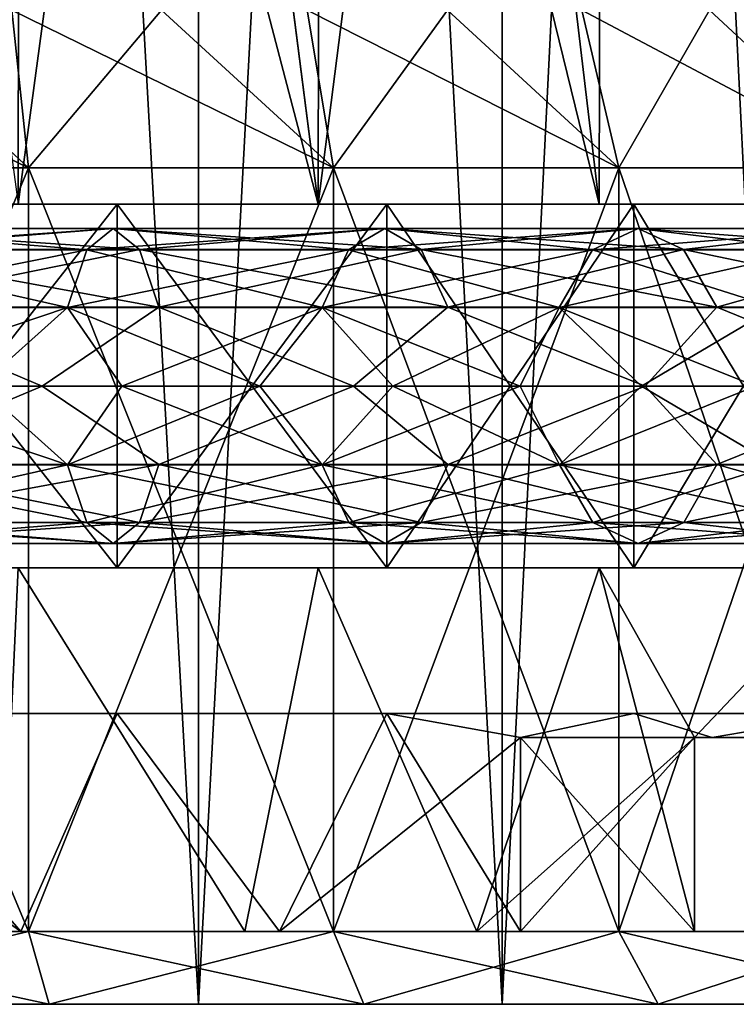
# Model space of a CAD drawing. Header units: metres. Extents: x -23 to 23, y -109 to 23.
# Tile 9 of 256: x 2.61 to 5.57, y -109.46 to -105.4. Entities that reach past the tile are written whole.
import ezdxf

# ---------------------------------------------------------------- set-up
doc = ezdxf.new("R2010")
doc.units = ezdxf.units.M
doc.layers.add('solid_509434', color=7, linetype='CONTINUOUS')
doc.layers.add('solid_509434_01', color=7, linetype='CONTINUOUS')

msp = doc.modelspace()

# ---------------------------------------------------------------- linework, layer by layer
at = {"layer": 'solid_509434'}
for points in [[(-0.616627, -106.158966, 99.026871), (3.842775, -106.158966, 99.214005), (-3.842775, -106.158966, 99.214005)], [(3.842775, -107.658966, 82.385994), (-3.842775, -107.658966, 82.385994), (-0.616627, -107.658966, 82.573128)], [(3.842775, -107.658966, 82.385994), (2.6063, -107.658966, 81.924797), (-3.842775, -107.658966, 82.385994)], [(-8.157881, -108.258965, 89.570671), (8.25, -108.258965, 90.800003), (-8.25, -108.258965, 90.800003)], [(-8.25, -108.258965, 90.800003), (8.157881, -108.258965, 92.029327), (-8.157881, -108.258965, 92.029327)], [(-8.157881, -108.258965, 92.029327), (7.883519, -108.258965, 93.231461), (-7.883519, -108.258965, 93.231461)], [(-7.883519, -108.258965, 93.231461), (7.432991, -108.258965, 94.379417), (-7.432991, -108.258965, 94.379417)], [(-7.432991, -108.258965, 94.379417), (6.816364, -108.258965, 95.447449), (-6.816364, -108.258965, 95.447449)], [(-6.816364, -108.258965, 95.447449), (6.047467, -108.258965, 96.411598), (-6.047467, -108.258965, 96.411598)], [(-6.047467, -108.258965, 96.411598), (5.143571, -108.258965, 97.250267), (-5.143571, -108.258965, 97.250267)], [(-5.143571, -108.258965, 97.250267), (4.125, -108.258965, 97.94471), (-4.125, -108.258965, 97.94471)], [(-4.125, -108.258965, 97.94471), (3.01431, -108.258965, 98.479599), (-3.01431, -108.258965, 98.479599)]]:
    msp.add_3dface(points, dxfattribs=at)
at = {"layer": 'solid_509434_01'}
for points in [[(2.034388, -109.458969, 100.590782), (3.348529, -109.458969, 100.22261), (2.03456, -85.958969, 100.590843)], [(3.348796, -85.958969, 81.377388), (3.348529, -109.458969, 81.377388), (2.034388, -109.458969, 81.009216)], [(2.03456, -85.958969, 81.009163), (3.348796, -85.958969, 81.377388), (2.034388, -109.458969, 81.009216)], [(3.348529, -109.458969, 100.22261), (3.348796, -85.958969, 100.22261), (2.03456, -85.958969, 100.590843)], [(3.348529, -109.458969, 100.22261), (4.600316, -109.458969, 99.678932), (3.348796, -85.958969, 100.22261)], [(4.60065, -85.958969, 81.92115), (4.600316, -109.458969, 81.921066), (3.348529, -109.458969, 81.377388)], [(3.348796, -85.958969, 81.377388), (4.60065, -85.958969, 81.92115), (3.348529, -109.458969, 81.377388)], [(4.600316, -109.458969, 99.678932), (4.60065, -85.958969, 99.678856), (3.348796, -85.958969, 100.22261)], [(4.600316, -109.458969, 99.678932), (5.766434, -109.458969, 98.969872), (4.60065, -85.958969, 99.678856)], [(5.766803, -85.958969, 82.630302), (5.766434, -109.458969, 82.630127), (4.600316, -109.458969, 81.921066)], [(4.60065, -85.958969, 81.92115), (5.766803, -85.958969, 82.630302), (4.600316, -109.458969, 81.921066)], [(5.766434, -109.458969, 98.969872), (5.766803, -85.958969, 98.969696), (4.60065, -85.958969, 99.678856)], [(2.611995, -101.458969, 99.673553), (1.970799, -101.458969, 99.837616), (2.6063, -106.158966, 99.675201)], [(2.611995, -101.458969, 99.673553), (2.6063, -106.158966, 99.675201), (3.842775, -106.158966, 99.214005)], [(3.239737, -101.458969, 82.135902), (3.842775, -106.158966, 82.385994), (2.6063, -106.158966, 81.924797)], [(2.6119, -101.458969, 81.926414), (3.239737, -101.458969, 82.135902), (2.6063, -106.158966, 81.924797)], [(3.239829, -101.458969, 99.464066), (2.611995, -101.458969, 99.673553), (3.842775, -106.158966, 99.214005)], [(3.239737, -101.458969, 82.135902), (3.851002, -101.458969, 82.389748), (3.842775, -106.158966, 82.385994)], [(3.851092, -101.458969, 99.210205), (3.239829, -101.458969, 99.464066), (3.842775, -106.158966, 99.214005)], [(3.851092, -101.458969, 99.210205), (3.842775, -106.158966, 99.214005), (5.000825, -106.158966, 98.581657)], [(4.442563, -101.458969, 82.686668), (5.000825, -106.158966, 83.018341), (3.842775, -106.158966, 82.385994)], [(3.851002, -101.458969, 82.389748), (4.442563, -101.458969, 82.686668), (3.842775, -106.158966, 82.385994)], [(4.442649, -101.458969, 98.913284), (3.851092, -101.458969, 99.210205), (5.000825, -106.158966, 98.581657)], [(4.442563, -101.458969, 82.686668), (5.011399, -101.458969, 83.025146), (5.000825, -106.158966, 83.018341)], [(5.011481, -101.458969, 98.574806), (4.442649, -101.458969, 98.913284), (5.000825, -106.158966, 98.581657)], [(5.011481, -101.458969, 98.574806), (5.000825, -106.158966, 98.581657), (6.05723, -106.158966, 97.790855)], [(5.011399, -101.458969, 83.025146), (6.05723, -106.158966, 83.809143), (5.000825, -106.158966, 83.018341)], [(5.011399, -101.458969, 83.025146), (6.069099, -101.458969, 83.81942), (6.05723, -106.158966, 83.809143)], [(6.069173, -101.458969, 97.780518), (5.011481, -101.458969, 98.574806), (6.05723, -106.158966, 97.790855)], [(1.30412, -105.358971, 82.147728), (1.337759, -106.008965, 81.495682), (2.648286, -106.008965, 81.780769)], [(1.947058, -105.358971, 82.269379), (1.30412, -105.358971, 82.147728), (2.648286, -106.008965, 81.780769)], [(1.947058, -105.358971, 99.33062), (2.648286, -106.008965, 99.819237), (1.337759, -106.008965, 100.104324)], [(1.947058, -105.358971, 99.33062), (2.579108, -105.358971, 99.161263), (2.648286, -106.008965, 99.819237)], [(2.579108, -105.358971, 82.438736), (1.947058, -105.358971, 82.269379), (2.648286, -106.008965, 81.780769)], [(2.579108, -105.358971, 99.161263), (3.196734, -105.358971, 98.945145), (2.648286, -106.008965, 99.819237)], [(2.579108, -105.358971, 82.438736), (2.648286, -106.008965, 81.780769), (3.904901, -106.008965, 82.249458)], [(3.196734, -105.358971, 82.654854), (2.579108, -105.358971, 82.438736), (3.904901, -106.008965, 82.249458)], [(3.196734, -105.358971, 98.945145), (3.904901, -106.008965, 99.35054), (2.648286, -106.008965, 99.819237)], [(3.196734, -105.358971, 98.945145), (3.796483, -105.358971, 98.683479), (3.904901, -106.008965, 99.35054)], [(3.796483, -105.358971, 82.916519), (3.196734, -105.358971, 82.654854), (3.904901, -106.008965, 82.249458)], [(3.796483, -105.358971, 98.683479), (4.375, -105.358971, 98.377724), (3.904901, -106.008965, 99.35054)], [(3.796483, -105.358971, 82.916519), (3.904901, -106.008965, 82.249458), (5.082024, -106.008965, 82.89222)], [(4.375, -105.358971, 83.222275), (3.796483, -105.358971, 82.916519), (5.082024, -106.008965, 82.89222)], [(4.375, -105.358971, 98.377724), (5.082024, -106.008965, 98.707787), (3.904901, -106.008965, 99.35054)], [(4.375, -105.358971, 98.377724), (4.92905, -105.358971, 98.029587), (5.082024, -106.008965, 98.707787)], [(4.92905, -105.358971, 83.570412), (4.375, -105.358971, 83.222275), (5.082024, -106.008965, 82.89222)], [(4.92905, -105.358971, 98.029587), (5.455536, -105.358971, 97.641022), (5.082024, -106.008965, 98.707787)], [(4.92905, -105.358971, 83.570412), (5.082024, -106.008965, 82.89222), (6.155691, -106.008965, 83.695953)], [(5.455536, -105.358971, 83.958977), (4.92905, -105.358971, 83.570412), (6.155691, -106.008965, 83.695953)], [(5.455536, -105.358971, 97.641022), (6.155691, -106.008965, 97.904045), (5.082024, -106.008965, 98.707787)], [(5.455536, -105.358971, 97.641022), (5.951511, -105.358971, 97.214203), (6.155691, -106.008965, 97.904045)], [(5.951511, -105.358971, 84.385796), (5.455536, -105.358971, 83.958977), (6.155691, -106.008965, 83.695953)], [(2.648286, -106.008965, 99.819237), (2.648286, -109.158966, 99.819237), (1.337759, -109.158966, 100.104324)], [(1.337759, -106.008965, 100.104324), (2.648286, -106.008965, 99.819237), (1.337759, -109.158966, 100.104324)], [(2.648286, -109.158966, 81.780769), (2.648286, -106.008965, 81.780769), (1.337759, -106.008965, 81.495682)], [(1.337759, -109.158966, 81.495682), (2.648286, -109.158966, 81.780769), (1.337759, -106.008965, 81.495682)], [(3.904901, -106.008965, 99.35054), (3.904901, -109.158966, 99.35054), (2.648286, -109.158966, 99.819237)], [(2.648286, -106.008965, 99.819237), (3.904901, -106.008965, 99.35054), (2.648286, -109.158966, 99.819237)], [(3.904901, -109.158966, 82.249458), (3.904901, -106.008965, 82.249458), (2.648286, -106.008965, 81.780769)], [(2.648286, -109.158966, 81.780769), (3.904901, -109.158966, 82.249458), (2.648286, -106.008965, 81.780769)], [(5.082024, -106.008965, 98.707787), (5.082024, -109.158966, 98.707787), (3.904901, -109.158966, 99.35054)], [(3.904901, -106.008965, 99.35054), (5.082024, -106.008965, 98.707787), (3.904901, -109.158966, 99.35054)], [(5.082024, -109.158966, 82.89222), (5.082024, -106.008965, 82.89222), (3.904901, -106.008965, 82.249458)], [(3.904901, -109.158966, 82.249458), (5.082024, -109.158966, 82.89222), (3.904901, -106.008965, 82.249458)], [(6.155691, -106.008965, 97.904045), (6.155691, -109.158966, 97.904045), (5.082024, -109.158966, 98.707787)], [(5.082024, -106.008965, 98.707787), (6.155691, -106.008965, 97.904045), (5.082024, -109.158966, 98.707787)], [(6.155691, -109.158966, 83.695953), (6.155691, -106.008965, 83.695953), (5.082024, -106.008965, 82.89222)], [(5.082024, -109.158966, 82.89222), (6.155691, -109.158966, 83.695953), (5.082024, -106.008965, 82.89222)], [(-3.842775, -106.158966, 99.214005), (3.842775, -106.158966, 99.214005), (2.6063, -106.158966, 99.675201)], [(-3.842775, -106.158966, 82.385994), (-2.6063, -106.158966, 81.924797), (3.842775, -106.158966, 82.385994)], [(0.616627, -106.158966, 82.573128), (-3.842775, -106.158966, 82.385994), (3.842775, -106.158966, 82.385994)], [(-2.6063, -106.158966, 81.924797), (2.6063, -106.158966, 81.924797), (3.842775, -106.158966, 82.385994)], [(-0.616627, -106.158966, 99.026871), (0.616627, -106.158966, 99.026871), (3.842775, -106.158966, 99.214005)], [(0.616627, -106.158966, 99.026871), (1.836053, -106.158966, 98.843056), (3.842775, -106.158966, 99.214005)], [(0.616627, -106.158966, 82.573128), (3.842775, -106.158966, 82.385994), (5.000825, -106.158966, 83.018341)], [(1.836053, -106.158966, 82.756943), (0.616627, -106.158966, 82.573128), (5.000825, -106.158966, 83.018341)], [(1.836053, -106.158966, 98.843056), (5.000825, -106.158966, 98.581657), (3.842775, -106.158966, 99.214005)], [(1.836053, -106.158966, 98.843056), (3.01431, -106.158966, 98.479599), (5.000825, -106.158966, 98.581657)], [(3.01431, -106.158966, 83.120399), (1.836053, -106.158966, 82.756943), (5.000825, -106.158966, 83.018341)], [(1.836053, -107.658966, 82.756943), (1.836053, -106.158966, 82.756943), (3.01431, -106.158966, 83.120399)], [(1.836053, -107.658966, 82.756943), (3.01431, -106.158966, 83.120399), (3.01431, -107.658966, 83.120399)], [(3.01431, -107.658966, 98.479599), (3.01431, -106.158966, 98.479599), (1.836053, -106.158966, 98.843056)], [(1.836053, -107.658966, 98.843056), (3.01431, -107.658966, 98.479599), (1.836053, -106.158966, 98.843056)], [(3.01431, -106.158966, 98.479599), (4.125, -106.158966, 97.94471), (5.000825, -106.158966, 98.581657)], [(3.01431, -106.158966, 83.120399), (5.000825, -106.158966, 83.018341), (6.05723, -106.158966, 83.809143)], [(4.125, -106.158966, 83.655289), (3.01431, -106.158966, 83.120399), (6.05723, -106.158966, 83.809143)], [(3.01431, -107.658966, 83.120399), (3.01431, -106.158966, 83.120399), (4.125, -106.158966, 83.655289)], [(3.01431, -107.658966, 83.120399), (4.125, -106.158966, 83.655289), (4.125, -107.658966, 83.655289)], [(4.125, -107.658966, 97.94471), (4.125, -106.158966, 97.94471), (3.01431, -106.158966, 98.479599)], [(3.01431, -107.658966, 98.479599), (4.125, -107.658966, 97.94471), (3.01431, -106.158966, 98.479599)], [(4.125, -106.158966, 97.94471), (6.05723, -106.158966, 97.790855), (5.000825, -106.158966, 98.581657)], [(4.125, -106.158966, 97.94471), (5.143571, -106.158966, 97.250267), (6.05723, -106.158966, 97.790855)], [(5.143571, -106.158966, 84.349731), (4.125, -106.158966, 83.655289), (6.05723, -106.158966, 83.809143)], [(4.125, -107.658966, 83.655289), (4.125, -106.158966, 83.655289), (5.143571, -106.158966, 84.349731)], [(4.125, -107.658966, 83.655289), (5.143571, -106.158966, 84.349731), (5.143571, -107.658966, 84.349731)], [(5.143571, -107.658966, 97.250267), (5.143571, -106.158966, 97.250267), (4.125, -106.158966, 97.94471)], [(4.125, -107.658966, 97.94471), (5.143571, -107.658966, 97.250267), (4.125, -106.158966, 97.94471)], [(5.143571, -106.158966, 97.250267), (6.990495, -106.158966, 96.85762), (6.05723, -106.158966, 97.790855)], [(5.143571, -106.158966, 97.250267), (6.047467, -106.158966, 96.411598), (6.990495, -106.158966, 96.85762)], [(5.143571, -106.158966, 84.349731), (6.05723, -106.158966, 83.809143), (6.990495, -106.158966, 84.742386)], [(6.047467, -106.158966, 85.1884), (5.143571, -106.158966, 84.349731), (6.990495, -106.158966, 84.742386)], [(5.143571, -107.658966, 84.349731), (5.143571, -106.158966, 84.349731), (6.047467, -106.158966, 85.1884)], [(5.143571, -107.658966, 84.349731), (6.047467, -106.158966, 85.1884), (6.047467, -107.658966, 85.1884)], [(6.047467, -107.658966, 96.411598), (6.047467, -106.158966, 96.411598), (5.143571, -106.158966, 97.250267)], [(5.143571, -107.658966, 97.250267), (6.047467, -107.658966, 96.411598), (5.143571, -106.158966, 97.250267)], [(2.996945, -106.258965, 99.232597), (2.888041, -106.346565, 98.92617), (1.754628, -106.346565, 99.243736)], [(1.820793, -106.258965, 99.562134), (2.996945, -106.258965, 99.232597), (1.754628, -106.346565, 99.243736)], [(1.820793, -106.258965, 82.037865), (1.754628, -106.346565, 82.356262), (2.888041, -106.346565, 82.673836)], [(3.10591, -106.345879, 99.539192), (2.996945, -106.258965, 99.232597), (1.820793, -106.258965, 99.562134)], [(1.886995, -106.345879, 99.880714), (3.10591, -106.345879, 99.539192), (1.820793, -106.258965, 99.562134)], [(2.996945, -106.258965, 82.367409), (1.820793, -106.258965, 82.037865), (2.888041, -106.346565, 82.673836)], [(1.886995, -106.345879, 81.719284), (1.820793, -106.258965, 82.037865), (2.996945, -106.258965, 82.367409)], [(3.10591, -106.345879, 82.060806), (1.886995, -106.345879, 81.719284), (2.996945, -106.258965, 82.367409)], [(4.117269, -106.258965, 98.745972), (3.967654, -106.346565, 98.457222), (2.888041, -106.346565, 98.92617)], [(2.996945, -106.258965, 99.232597), (4.117269, -106.258965, 98.745972), (2.888041, -106.346565, 98.92617)], [(2.996945, -106.258965, 82.367409), (2.888041, -106.346565, 82.673836), (3.967654, -106.346565, 83.142776)], [(4.266968, -106.345879, 99.034874), (4.117269, -106.258965, 98.745972), (2.996945, -106.258965, 99.232597)], [(3.10591, -106.345879, 99.539192), (4.266968, -106.345879, 99.034874), (2.996945, -106.258965, 99.232597)], [(4.117269, -106.258965, 82.854034), (2.996945, -106.258965, 82.367409), (3.967654, -106.346565, 83.142776)], [(3.10591, -106.345879, 82.060806), (2.996945, -106.258965, 82.367409), (4.117269, -106.258965, 82.854034)], [(4.266968, -106.345879, 82.565125), (3.10591, -106.345879, 82.060806), (4.117269, -106.258965, 82.854034)], [(5.160896, -106.258965, 98.111328), (4.973358, -106.346565, 97.845642), (3.967654, -106.346565, 98.457222)], [(4.117269, -106.258965, 98.745972), (5.160896, -106.258965, 98.111328), (3.967654, -106.346565, 98.457222)], [(4.117269, -106.258965, 82.854034), (3.967654, -106.346565, 83.142776), (4.973358, -106.346565, 83.754356)], [(5.34854, -106.345879, 98.377151), (5.160896, -106.258965, 98.111328), (4.117269, -106.258965, 98.745972)], [(4.266968, -106.345879, 99.034874), (5.34854, -106.345879, 98.377151), (4.117269, -106.258965, 98.745972)], [(5.160896, -106.258965, 83.488678), (4.117269, -106.258965, 82.854034), (4.973358, -106.346565, 83.754356)], [(4.266968, -106.345879, 82.565125), (4.117269, -106.258965, 82.854034), (5.160896, -106.258965, 83.488678)], [(5.34854, -106.345879, 83.222847), (4.266968, -106.345879, 82.565125), (5.160896, -106.258965, 83.488678)], [(6.108386, -106.258965, 97.340485), (5.886417, -106.346565, 97.102814), (4.973358, -106.346565, 97.845642)], [(5.160896, -106.258965, 98.111328), (6.108386, -106.258965, 97.340485), (4.973358, -106.346565, 97.845642)], [(5.160896, -106.258965, 83.488678), (4.973358, -106.346565, 83.754356), (5.886417, -106.346565, 84.497185)], [(6.330479, -106.345879, 97.578285), (6.108386, -106.258965, 97.340485), (5.160896, -106.258965, 98.111328)], [(5.34854, -106.345879, 98.377151), (6.330479, -106.345879, 97.578285), (5.160896, -106.258965, 98.111328)], [(6.108386, -106.258965, 84.259514), (5.160896, -106.258965, 83.488678), (5.886417, -106.346565, 84.497185)], [(5.34854, -106.345879, 83.222847), (5.160896, -106.258965, 83.488678), (6.108386, -106.258965, 84.259514)], [(6.330479, -106.345879, 84.021713), (5.34854, -106.345879, 83.222847), (6.108386, -106.258965, 84.259514)], [(2.888041, -106.346565, 98.92617), (2.808436, -106.585144, 98.702179), (1.706264, -106.585144, 99.010994)], [(1.754628, -106.346565, 99.243736), (2.888041, -106.346565, 98.92617), (1.706264, -106.585144, 99.010994)], [(1.754628, -106.346565, 82.356262), (1.706264, -106.585144, 82.589005), (2.808436, -106.585144, 82.89782)], [(2.888041, -106.346565, 82.673836), (1.754628, -106.346565, 82.356262), (2.808436, -106.585144, 82.89782)], [(3.185682, -106.583969, 99.763649), (3.10591, -106.345879, 99.539192), (1.886995, -106.345879, 99.880714)], [(1.93546, -106.583969, 100.113945), (3.185682, -106.583969, 99.763649), (1.886995, -106.345879, 99.880714)], [(1.93546, -106.583969, 81.486053), (1.886995, -106.345879, 81.719284), (3.10591, -106.345879, 82.060806)], [(3.185682, -106.583969, 81.836349), (1.93546, -106.583969, 81.486053), (3.10591, -106.345879, 82.060806)], [(3.967654, -106.346565, 98.457222), (3.858291, -106.585144, 98.246162), (2.808436, -106.585144, 98.702179)], [(2.888041, -106.346565, 98.92617), (3.967654, -106.346565, 98.457222), (2.808436, -106.585144, 98.702179)], [(2.888041, -106.346565, 82.673836), (2.808436, -106.585144, 82.89782), (3.858291, -106.585144, 83.353836)], [(3.967654, -106.346565, 83.142776), (2.888041, -106.346565, 82.673836), (3.858291, -106.585144, 83.353836)], [(4.37656, -106.583969, 99.246376), (4.266968, -106.345879, 99.034874), (3.10591, -106.345879, 99.539192)], [(3.185682, -106.583969, 99.763649), (4.37656, -106.583969, 99.246376), (3.10591, -106.345879, 99.539192)], [(3.185682, -106.583969, 81.836349), (3.10591, -106.345879, 82.060806), (4.266968, -106.345879, 82.565125)], [(4.37656, -106.583969, 82.353622), (3.185682, -106.583969, 81.836349), (4.266968, -106.345879, 82.565125)], [(4.973358, -106.346565, 97.845642), (4.836274, -106.585144, 97.651436), (3.858291, -106.585144, 98.246162)], [(3.967654, -106.346565, 98.457222), (4.973358, -106.346565, 97.845642), (3.858291, -106.585144, 98.246162)], [(3.967654, -106.346565, 83.142776), (3.858291, -106.585144, 83.353836), (4.836274, -106.585144, 83.948563)], [(4.973358, -106.346565, 83.754356), (3.967654, -106.346565, 83.142776), (4.836274, -106.585144, 83.948563)], [(5.485912, -106.583969, 98.57177), (5.34854, -106.345879, 98.377151), (4.266968, -106.345879, 99.034874)], [(4.37656, -106.583969, 99.246376), (5.485912, -106.583969, 98.57177), (4.266968, -106.345879, 99.034874)], [(4.37656, -106.583969, 82.353622), (4.266968, -106.345879, 82.565125), (5.34854, -106.345879, 83.222847)], [(5.485912, -106.583969, 83.028236), (4.37656, -106.583969, 82.353622), (5.34854, -106.345879, 83.222847)], [(5.886417, -106.346565, 97.102814), (5.724166, -106.585144, 96.929085), (4.836274, -106.585144, 97.651436)], [(4.973358, -106.346565, 97.845642), (5.886417, -106.346565, 97.102814), (4.836274, -106.585144, 97.651436)], [(4.973358, -106.346565, 83.754356), (4.836274, -106.585144, 83.948563), (5.724166, -106.585144, 84.670914)], [(5.886417, -106.346565, 84.497185), (4.973358, -106.346565, 83.754356), (5.724166, -106.585144, 84.670914)], [(6.493071, -106.583969, 97.75238), (6.330479, -106.345879, 97.578285), (5.34854, -106.345879, 98.377151)], [(5.485912, -106.583969, 98.57177), (6.493071, -106.583969, 97.75238), (5.34854, -106.345879, 98.377151)], [(5.485912, -106.583969, 83.028236), (5.34854, -106.345879, 83.222847), (6.330479, -106.345879, 84.021713)], [(6.493071, -106.583969, 83.847618), (5.485912, -106.583969, 83.028236), (6.330479, -106.345879, 84.021713)], [(1.366223, -106.908966, 100.302284), (2.704633, -106.908966, 100.011131), (1.93546, -106.583969, 100.113945)], [(2.704633, -106.908966, 81.588867), (1.366223, -106.908966, 81.297714), (1.93546, -106.583969, 81.486053)], [(1.706264, -106.585144, 99.010994), (2.808436, -106.585144, 98.702179), (1.846924, -106.908966, 98.891899)], [(2.446468, -106.908966, 82.868744), (2.808436, -106.585144, 82.89782), (1.706264, -106.585144, 82.589005)], [(2.808436, -106.585144, 98.702179), (2.446468, -106.908966, 98.731255), (1.846924, -106.908966, 98.891899)], [(2.704633, -106.908966, 100.011131), (3.185682, -106.583969, 99.763649), (1.93546, -106.583969, 100.113945)], [(2.704633, -106.908966, 81.588867), (1.93546, -106.583969, 81.486053), (3.185682, -106.583969, 81.836349)], [(2.808436, -106.585144, 98.702179), (3.032331, -106.908966, 98.526253), (2.446468, -106.908966, 98.731255)], [(2.446468, -106.908966, 82.868744), (3.032331, -106.908966, 83.073746), (2.808436, -106.585144, 82.89782)], [(2.704633, -106.908966, 100.011131), (3.987984, -106.908966, 99.532471), (3.185682, -106.583969, 99.763649)], [(3.987984, -106.908966, 82.067535), (2.704633, -106.908966, 81.588867), (3.185682, -106.583969, 81.836349)], [(2.808436, -106.585144, 98.702179), (3.858291, -106.585144, 98.246162), (3.032331, -106.908966, 98.526253)], [(3.601235, -106.908966, 83.32196), (3.858291, -106.585144, 83.353836), (2.808436, -106.585144, 82.89782)], [(3.032331, -106.908966, 83.073746), (3.601235, -106.908966, 83.32196), (2.808436, -106.585144, 82.89782)], [(3.858291, -106.585144, 98.246162), (3.601235, -106.908966, 98.278038), (3.032331, -106.908966, 98.526253)], [(3.987984, -106.908966, 99.532471), (4.37656, -106.583969, 99.246376), (3.185682, -106.583969, 99.763649)], [(3.987984, -106.908966, 82.067535), (3.185682, -106.583969, 81.836349), (4.37656, -106.583969, 82.353622)], [(3.858291, -106.585144, 98.246162), (4.15, -106.908966, 97.988014), (3.601235, -106.908966, 98.278038)], [(3.601235, -106.908966, 83.32196), (4.15, -106.908966, 83.611992), (3.858291, -106.585144, 83.353836)], [(3.858291, -106.585144, 98.246162), (4.836274, -106.585144, 97.651436), (4.15, -106.908966, 97.988014)], [(4.675557, -106.908966, 83.942215), (4.836274, -106.585144, 83.948563), (3.858291, -106.585144, 83.353836)], [(4.15, -106.908966, 83.611992), (4.675557, -106.908966, 83.942215), (3.858291, -106.585144, 83.353836)], [(3.987984, -106.908966, 99.532471), (5.190152, -106.908966, 98.876038), (4.37656, -106.583969, 99.246376)], [(5.190152, -106.908966, 82.723969), (3.987984, -106.908966, 82.067535), (4.37656, -106.583969, 82.353622)], [(4.836274, -106.585144, 97.651436), (4.675557, -106.908966, 97.657784), (4.15, -106.908966, 97.988014)], [(5.190152, -106.908966, 98.876038), (5.485912, -106.583969, 98.57177), (4.37656, -106.583969, 99.246376)], [(5.190152, -106.908966, 82.723969), (4.37656, -106.583969, 82.353622), (5.485912, -106.583969, 83.028236)], [(4.836274, -106.585144, 97.651436), (5.174965, -106.908966, 97.2892), (4.675557, -106.908966, 97.657784)], [(4.675557, -106.908966, 83.942215), (5.174965, -106.908966, 84.310799), (4.836274, -106.585144, 83.948563)], [(4.836274, -106.585144, 97.651436), (5.724166, -106.585144, 96.929085), (5.174965, -106.908966, 97.2892)], [(5.645434, -106.908966, 84.715668), (5.724166, -106.585144, 84.670914), (4.836274, -106.585144, 83.948563)], [(5.174965, -106.908966, 84.310799), (5.645434, -106.908966, 84.715668), (4.836274, -106.585144, 83.948563)], [(5.724166, -106.585144, 96.929085), (5.645434, -106.908966, 96.884331), (5.174965, -106.908966, 97.2892)], [(5.190152, -106.908966, 98.876038), (6.286663, -106.908966, 98.055199), (5.485912, -106.583969, 98.57177)], [(6.286663, -106.908966, 83.544807), (5.190152, -106.908966, 82.723969), (5.485912, -106.583969, 83.028236)], [(6.286663, -106.908966, 98.055199), (6.493071, -106.583969, 97.75238), (5.485912, -106.583969, 98.57177)], [(6.286663, -106.908966, 83.544807), (5.485912, -106.583969, 83.028236), (6.493071, -106.583969, 83.847618)], [(1.935598, -107.232788, 100.114609), (2.704633, -106.908966, 100.011131), (1.366223, -106.908966, 100.302284)], [(1.935598, -107.232788, 81.48539), (1.366223, -106.908966, 81.297714), (2.704633, -106.908966, 81.588867)], [(1.706403, -107.233971, 99.011658), (2.446468, -106.908966, 98.731255), (2.808663, -107.233971, 98.70282)], [(2.808663, -107.233971, 82.897179), (1.846924, -106.908966, 82.708099), (1.706403, -107.233971, 82.588341)], [(2.808663, -107.233971, 82.897179), (2.446468, -106.908966, 82.868744), (1.846924, -106.908966, 82.708099)], [(1.935598, -107.232788, 100.114609), (3.185909, -107.232788, 99.76429), (2.704633, -106.908966, 100.011131)], [(3.185909, -107.232788, 81.835709), (1.935598, -107.232788, 81.48539), (2.704633, -106.908966, 81.588867)], [(2.808663, -107.233971, 98.70282), (2.446468, -106.908966, 98.731255), (3.032331, -106.908966, 98.526253)], [(2.808663, -107.233971, 82.897179), (3.032331, -106.908966, 83.073746), (2.446468, -106.908966, 82.868744)], [(3.185909, -107.232788, 99.76429), (3.987984, -106.908966, 99.532471), (2.704633, -106.908966, 100.011131)], [(3.185909, -107.232788, 81.835709), (2.704633, -106.908966, 81.588867), (3.987984, -106.908966, 82.067535)], [(2.808663, -107.233971, 98.70282), (3.032331, -106.908966, 98.526253), (3.601235, -106.908966, 98.278038)], [(2.808663, -107.233971, 98.70282), (3.601235, -106.908966, 98.278038), (3.858604, -107.233971, 98.246765)], [(3.858604, -107.233971, 83.353233), (3.032331, -106.908966, 83.073746), (2.808663, -107.233971, 82.897179)], [(3.858604, -107.233971, 83.353233), (3.601235, -106.908966, 83.32196), (3.032331, -106.908966, 83.073746)], [(3.185909, -107.232788, 99.76429), (4.376873, -107.232788, 99.246979), (3.987984, -106.908966, 99.532471)], [(4.376873, -107.232788, 82.35302), (3.185909, -107.232788, 81.835709), (3.987984, -106.908966, 82.067535)], [(3.858604, -107.233971, 98.246765), (3.601235, -106.908966, 98.278038), (4.15, -106.908966, 97.988014)], [(3.858604, -107.233971, 83.353233), (4.15, -106.908966, 83.611992), (3.601235, -106.908966, 83.32196)], [(3.858604, -107.233971, 98.246765), (4.15, -106.908966, 97.988014), (4.675557, -106.908966, 97.657784)], [(3.858604, -107.233971, 98.246765), (4.675557, -106.908966, 97.657784), (4.836666, -107.233971, 97.651993)], [(4.836666, -107.233971, 83.948006), (4.15, -106.908966, 83.611992), (3.858604, -107.233971, 83.353233)], [(4.376873, -107.232788, 99.246979), (5.190152, -106.908966, 98.876038), (3.987984, -106.908966, 99.532471)], [(4.376873, -107.232788, 82.35302), (3.987984, -106.908966, 82.067535), (5.190152, -106.908966, 82.723969)], [(4.836666, -107.233971, 83.948006), (4.675557, -106.908966, 83.942215), (4.15, -106.908966, 83.611992)], [(4.376873, -107.232788, 99.246979), (5.486304, -107.232788, 98.572319), (5.190152, -106.908966, 98.876038)], [(5.486304, -107.232788, 83.027679), (4.376873, -107.232788, 82.35302), (5.190152, -106.908966, 82.723969)], [(4.836666, -107.233971, 97.651993), (4.675557, -106.908966, 97.657784), (5.174965, -106.908966, 97.2892)], [(4.836666, -107.233971, 83.948006), (5.174965, -106.908966, 84.310799), (4.675557, -106.908966, 83.942215)], [(4.836666, -107.233971, 97.651993), (5.174965, -106.908966, 97.2892), (5.645434, -106.908966, 96.884331)], [(4.836666, -107.233971, 97.651993), (5.645434, -106.908966, 96.884331), (5.72463, -107.233971, 96.929581)], [(5.72463, -107.233971, 84.670418), (5.174965, -106.908966, 84.310799), (4.836666, -107.233971, 83.948006)], [(5.72463, -107.233971, 84.670418), (5.645434, -106.908966, 84.715668), (5.174965, -106.908966, 84.310799)], [(5.486304, -107.232788, 98.572319), (6.286663, -106.908966, 98.055199), (5.190152, -106.908966, 98.876038)], [(5.486304, -107.232788, 83.027679), (5.190152, -106.908966, 82.723969), (6.286663, -106.908966, 83.544807)], [(5.486304, -107.232788, 98.572319), (6.493535, -107.232788, 97.752876), (6.286663, -106.908966, 98.055199)], [(6.493535, -107.232788, 83.847122), (5.486304, -107.232788, 83.027679), (6.286663, -106.908966, 83.544807)], [(1.706403, -107.233971, 99.011658), (2.808663, -107.233971, 98.70282), (1.754868, -107.472054, 99.244888)], [(1.706403, -107.233971, 82.588341), (1.754868, -107.472054, 82.35511), (2.888435, -107.472054, 82.672722)], [(2.808663, -107.233971, 82.897179), (1.706403, -107.233971, 82.588341), (2.888435, -107.472054, 82.672722)], [(2.808663, -107.233971, 98.70282), (2.888435, -107.472054, 98.927277), (1.754868, -107.472054, 99.244888)], [(1.887234, -107.471375, 99.881866), (3.106304, -107.471375, 99.540306), (1.935598, -107.232788, 100.114609)], [(1.887234, -107.471375, 81.718132), (1.935598, -107.232788, 81.48539), (3.185909, -107.232788, 81.835709)], [(3.106304, -107.471375, 82.0597), (1.887234, -107.471375, 81.718132), (3.185909, -107.232788, 81.835709)], [(3.106304, -107.471375, 99.540306), (3.185909, -107.232788, 99.76429), (1.935598, -107.232788, 100.114609)], [(2.808663, -107.233971, 98.70282), (3.858604, -107.233971, 98.246765), (2.888435, -107.472054, 98.927277)], [(2.808663, -107.233971, 82.897179), (2.888435, -107.472054, 82.672722), (3.968197, -107.472054, 83.141731)], [(3.858604, -107.233971, 83.353233), (2.808663, -107.233971, 82.897179), (3.968197, -107.472054, 83.141731)], [(3.858604, -107.233971, 98.246765), (3.968197, -107.472054, 98.458275), (2.888435, -107.472054, 98.927277)], [(3.106304, -107.471375, 99.540306), (4.26751, -107.471375, 99.035919), (3.185909, -107.232788, 99.76429)], [(3.106304, -107.471375, 82.0597), (3.185909, -107.232788, 81.835709), (4.376873, -107.232788, 82.35302)], [(4.26751, -107.471375, 82.564079), (3.106304, -107.471375, 82.0597), (4.376873, -107.232788, 82.35302)], [(4.26751, -107.471375, 99.035919), (4.376873, -107.232788, 99.246979), (3.185909, -107.232788, 99.76429)], [(3.858604, -107.233971, 98.246765), (4.836666, -107.233971, 97.651993), (3.968197, -107.472054, 98.458275)], [(3.858604, -107.233971, 83.353233), (3.968197, -107.472054, 83.141731), (4.974038, -107.472054, 83.753395)], [(4.836666, -107.233971, 83.948006), (3.858604, -107.233971, 83.353233), (4.974038, -107.472054, 83.753395)], [(4.836666, -107.233971, 97.651993), (4.974038, -107.472054, 97.846603), (3.968197, -107.472054, 98.458275)], [(4.26751, -107.471375, 99.035919), (5.34922, -107.471375, 98.37812), (4.376873, -107.232788, 99.246979)], [(4.26751, -107.471375, 82.564079), (4.376873, -107.232788, 82.35302), (5.486304, -107.232788, 83.027679)], [(5.34922, -107.471375, 83.221886), (4.26751, -107.471375, 82.564079), (5.486304, -107.232788, 83.027679)], [(5.34922, -107.471375, 98.37812), (5.486304, -107.232788, 98.572319), (4.376873, -107.232788, 99.246979)], [(4.836666, -107.233971, 97.651993), (5.72463, -107.233971, 96.929581), (4.974038, -107.472054, 97.846603)], [(4.836666, -107.233971, 83.948006), (4.974038, -107.472054, 83.753395), (5.887222, -107.472054, 84.496323)], [(5.72463, -107.233971, 84.670418), (4.836666, -107.233971, 83.948006), (5.887222, -107.472054, 84.496323)], [(5.72463, -107.233971, 96.929581), (5.887222, -107.472054, 97.103676), (4.974038, -107.472054, 97.846603)], [(5.34922, -107.471375, 98.37812), (6.331284, -107.471375, 97.579147), (5.486304, -107.232788, 98.572319)], [(5.34922, -107.471375, 83.221886), (5.486304, -107.232788, 83.027679), (6.493535, -107.232788, 83.847122)], [(6.331284, -107.471375, 84.020851), (5.34922, -107.471375, 83.221886), (6.493535, -107.232788, 83.847122)], [(6.331284, -107.471375, 97.579147), (6.493535, -107.232788, 97.752876), (5.486304, -107.232788, 98.572319)], [(1.754868, -107.472054, 99.244888), (2.888435, -107.472054, 98.927277), (1.82107, -107.558968, 99.563469)], [(1.754868, -107.472054, 82.35511), (1.82107, -107.558968, 82.03653), (2.997401, -107.558968, 82.366127)], [(2.888435, -107.472054, 82.672722), (1.754868, -107.472054, 82.35511), (2.997401, -107.558968, 82.366127)], [(1.82107, -107.558968, 99.563469), (2.997401, -107.558968, 99.233879), (1.887234, -107.471375, 99.881866)], [(1.82107, -107.558968, 82.03653), (1.887234, -107.471375, 81.718132), (3.106304, -107.471375, 82.0597)], [(2.997401, -107.558968, 82.366127), (1.82107, -107.558968, 82.03653), (3.106304, -107.471375, 82.0597)], [(2.888435, -107.472054, 98.927277), (2.997401, -107.558968, 99.233879), (1.82107, -107.558968, 99.563469)], [(2.997401, -107.558968, 99.233879), (3.106304, -107.471375, 99.540306), (1.887234, -107.471375, 99.881866)], [(2.888435, -107.472054, 98.927277), (3.968197, -107.472054, 98.458275), (2.997401, -107.558968, 99.233879)], [(2.888435, -107.472054, 82.672722), (2.997401, -107.558968, 82.366127), (4.117895, -107.558968, 82.852821)], [(3.968197, -107.472054, 83.141731), (2.888435, -107.472054, 82.672722), (4.117895, -107.558968, 82.852821)], [(2.997401, -107.558968, 99.233879), (4.117895, -107.558968, 98.747177), (3.106304, -107.471375, 99.540306)], [(2.997401, -107.558968, 82.366127), (3.106304, -107.471375, 82.0597), (4.26751, -107.471375, 82.564079)], [(4.117895, -107.558968, 82.852821), (2.997401, -107.558968, 82.366127), (4.26751, -107.471375, 82.564079)], [(3.968197, -107.472054, 98.458275), (4.117895, -107.558968, 98.747177), (2.997401, -107.558968, 99.233879)], [(4.117895, -107.558968, 98.747177), (4.26751, -107.471375, 99.035919), (3.106304, -107.471375, 99.540306)], [(3.968197, -107.472054, 98.458275), (4.974038, -107.472054, 97.846603), (4.117895, -107.558968, 98.747177)], [(3.968197, -107.472054, 83.141731), (4.117895, -107.558968, 82.852821), (5.161682, -107.558968, 83.487564)], [(4.974038, -107.472054, 83.753395), (3.968197, -107.472054, 83.141731), (5.161682, -107.558968, 83.487564)], [(4.117895, -107.558968, 98.747177), (5.161682, -107.558968, 98.112434), (4.26751, -107.471375, 99.035919)], [(4.117895, -107.558968, 82.852821), (4.26751, -107.471375, 82.564079), (5.34922, -107.471375, 83.221886)], [(5.161682, -107.558968, 83.487564), (4.117895, -107.558968, 82.852821), (5.34922, -107.471375, 83.221886)], [(4.974038, -107.472054, 97.846603), (5.161682, -107.558968, 98.112434), (4.117895, -107.558968, 98.747177)], [(5.161682, -107.558968, 98.112434), (5.34922, -107.471375, 98.37812), (4.26751, -107.471375, 99.035919)], [(4.974038, -107.472054, 97.846603), (5.887222, -107.472054, 97.103676), (5.161682, -107.558968, 98.112434)], [(4.974038, -107.472054, 83.753395), (5.161682, -107.558968, 83.487564), (6.109315, -107.558968, 84.258522)], [(5.887222, -107.472054, 84.496323), (4.974038, -107.472054, 83.753395), (6.109315, -107.558968, 84.258522)], [(5.161682, -107.558968, 98.112434), (6.109315, -107.558968, 97.341476), (5.34922, -107.471375, 98.37812)], [(5.161682, -107.558968, 83.487564), (5.34922, -107.471375, 83.221886), (6.331284, -107.471375, 84.020851)], [(6.109315, -107.558968, 84.258522), (5.161682, -107.558968, 83.487564), (6.331284, -107.471375, 84.020851)], [(5.887222, -107.472054, 97.103676), (6.109315, -107.558968, 97.341476), (5.161682, -107.558968, 98.112434)], [(6.109315, -107.558968, 97.341476), (6.331284, -107.471375, 97.579147), (5.34922, -107.471375, 98.37812)], [(-3.842775, -107.658966, 99.214005), (3.842775, -107.658966, 99.214005), (0.616627, -107.658966, 99.026871)], [(-3.842775, -107.658966, 99.214005), (-2.6063, -107.658966, 99.675201), (3.842775, -107.658966, 99.214005)], [(-2.6063, -107.658966, 99.675201), (2.6063, -107.658966, 99.675201), (3.842775, -107.658966, 99.214005)], [(3.842775, -107.658966, 82.385994), (-0.616627, -107.658966, 82.573128), (0.616627, -107.658966, 82.573128)], [(5.000825, -107.658966, 98.581657), (1.836053, -107.658966, 98.843056), (0.616627, -107.658966, 99.026871)], [(3.842775, -107.658966, 99.214005), (5.000825, -107.658966, 98.581657), (0.616627, -107.658966, 99.026871)], [(3.842775, -107.658966, 82.385994), (0.616627, -107.658966, 82.573128), (1.836053, -107.658966, 82.756943)], [(5.000825, -107.658966, 98.581657), (3.01431, -107.658966, 98.479599), (1.836053, -107.658966, 98.843056)], [(5.000825, -107.658966, 83.018341), (1.836053, -107.658966, 82.756943), (3.01431, -107.658966, 83.120399)], [(5.000825, -107.658966, 83.018341), (3.842775, -107.658966, 82.385994), (1.836053, -107.658966, 82.756943)], [(2.6063, -107.658966, 99.675201), (2.536636, -109.158966, 99.695389), (3.539812, -109.158966, 99.345886)], [(2.6063, -107.658966, 81.924797), (3.539873, -109.158966, 82.25415), (2.536915, -109.158966, 81.904694)], [(2.6063, -107.658966, 99.675201), (3.539812, -109.158966, 99.345886), (3.842775, -107.658966, 99.214005)], [(3.842775, -107.658966, 82.385994), (3.539873, -109.158966, 82.25415), (2.6063, -107.658966, 81.924797)], [(6.05723, -107.658966, 97.790855), (4.125, -107.658966, 97.94471), (3.01431, -107.658966, 98.479599)], [(5.000825, -107.658966, 98.581657), (6.05723, -107.658966, 97.790855), (3.01431, -107.658966, 98.479599)], [(5.000825, -107.658966, 83.018341), (3.01431, -107.658966, 83.120399), (4.125, -107.658966, 83.655289)], [(3.842775, -107.658966, 99.214005), (3.539812, -109.158966, 99.345886), (4.496308, -109.158966, 98.883667)], [(3.842775, -107.658966, 82.385994), (4.496303, -109.158966, 82.716339), (3.539873, -109.158966, 82.25415)], [(3.842775, -107.658966, 99.214005), (4.496308, -109.158966, 98.883667), (5.000825, -107.658966, 98.581657)], [(5.000825, -107.658966, 83.018341), (4.496303, -109.158966, 82.716339), (3.842775, -107.658966, 82.385994)], [(6.05723, -107.658966, 97.790855), (5.143571, -107.658966, 97.250267), (4.125, -107.658966, 97.94471)], [(6.05723, -107.658966, 83.809143), (4.125, -107.658966, 83.655289), (5.143571, -107.658966, 84.349731)], [(6.05723, -107.658966, 83.809143), (5.000825, -107.658966, 83.018341), (4.125, -107.658966, 83.655289)], [(5.393505, -108.358971, 83.285172), (4.496303, -109.158966, 82.716339), (5.000825, -107.658966, 83.018341)], [(5.000825, -107.658966, 98.581657), (4.496308, -109.158966, 98.883667), (5.393505, -109.158966, 98.314827)], [(5.393505, -108.358971, 98.314827), (5.000825, -107.658966, 98.581657), (5.393505, -109.158966, 98.314827)], [(5.393505, -108.358971, 83.285172), (5.000825, -107.658966, 83.018341), (6.05723, -107.658966, 83.809143)], [(5.393505, -108.358971, 98.314827), (6.05723, -107.658966, 97.790855), (5.000825, -107.658966, 98.581657)], [(6.990495, -107.658966, 96.85762), (6.047467, -107.658966, 96.411598), (5.143571, -107.658966, 97.250267)], [(6.05723, -107.658966, 97.790855), (6.990495, -107.658966, 96.85762), (5.143571, -107.658966, 97.250267)], [(6.990495, -107.658966, 84.742386), (5.143571, -107.658966, 84.349731), (6.047467, -107.658966, 85.1884)], [(6.990495, -107.658966, 84.742386), (6.05723, -107.658966, 83.809143), (5.143571, -107.658966, 84.349731)], [(6.17561, -108.358971, 83.913467), (5.393505, -108.358971, 83.285172), (6.05723, -107.658966, 83.809143)], [(5.393505, -108.358971, 98.314827), (6.17561, -108.358971, 97.686531), (6.05723, -107.658966, 97.790855)], [(-8.25, -108.258965, 90.800003), (8.25, -108.258965, 90.800003), (8.157881, -108.258965, 92.029327)], [(-8.157881, -108.258965, 89.570671), (8.157881, -108.258965, 89.570671), (8.25, -108.258965, 90.800003)], [(-8.157881, -108.258965, 92.029327), (8.157881, -108.258965, 92.029327), (7.883519, -108.258965, 93.231461)], [(-8.157881, -108.258965, 89.570671), (-7.883519, -108.258965, 88.368538), (8.157881, -108.258965, 89.570671)], [(-7.883519, -108.258965, 93.231461), (7.883519, -108.258965, 93.231461), (7.432991, -108.258965, 94.379417)], [(-7.883519, -108.258965, 88.368538), (7.883519, -108.258965, 88.368538), (8.157881, -108.258965, 89.570671)], [(-7.883519, -108.258965, 88.368538), (-7.432991, -108.258965, 87.220581), (7.883519, -108.258965, 88.368538)], [(-7.432991, -108.258965, 94.379417), (7.432991, -108.258965, 94.379417), (6.816364, -108.258965, 95.447449)], [(-7.432991, -108.258965, 87.220581), (7.432991, -108.258965, 87.220581), (7.883519, -108.258965, 88.368538)], [(-7.432991, -108.258965, 87.220581), (-6.816364, -108.258965, 86.15255), (7.432991, -108.258965, 87.220581)], [(-6.816364, -108.258965, 95.447449), (6.816364, -108.258965, 95.447449), (6.047467, -108.258965, 96.411598)], [(-6.816364, -108.258965, 86.15255), (6.816364, -108.258965, 86.15255), (7.432991, -108.258965, 87.220581)], [(-6.816364, -108.258965, 86.15255), (-6.047467, -108.258965, 85.1884), (6.816364, -108.258965, 86.15255)], [(-6.047467, -108.258965, 96.411598), (6.047467, -108.258965, 96.411598), (5.143571, -108.258965, 97.250267)], [(-6.047467, -108.258965, 85.1884), (6.047467, -108.258965, 85.1884), (6.816364, -108.258965, 86.15255)], [(-6.047467, -108.258965, 85.1884), (-5.143571, -108.258965, 84.349731), (6.047467, -108.258965, 85.1884)], [(-5.143571, -108.258965, 97.250267), (5.143571, -108.258965, 97.250267), (4.125, -108.258965, 97.94471)], [(-5.143571, -108.258965, 84.349731), (5.143571, -108.258965, 84.349731), (6.047467, -108.258965, 85.1884)], [(-5.143571, -108.258965, 84.349731), (-4.125, -108.258965, 83.655289), (5.143571, -108.258965, 84.349731)], [(-4.125, -108.258965, 97.94471), (4.125, -108.258965, 97.94471), (3.01431, -108.258965, 98.479599)], [(-4.125, -108.258965, 83.655289), (4.125, -108.258965, 83.655289), (5.143571, -108.258965, 84.349731)], [(-4.125, -108.258965, 83.655289), (-3.01431, -108.258965, 83.120399), (4.125, -108.258965, 83.655289)], [(-3.01431, -108.258965, 98.479599), (3.01431, -108.258965, 98.479599), (1.836053, -108.258965, 98.843056)], [(-3.01431, -108.258965, 83.120399), (3.01431, -108.258965, 83.120399), (4.125, -108.258965, 83.655289)], [(-3.01431, -108.258965, 83.120399), (-1.836053, -108.258965, 82.756943), (3.01431, -108.258965, 83.120399)], [(-1.836053, -108.258965, 82.756943), (1.836053, -108.258965, 82.756943), (3.01431, -108.258965, 83.120399)], [(1.836053, -108.258965, 98.843056), (2.616997, -109.158966, 98.623917), (1.5, -109.158966, 98.912491)], [(1.5, -108.358971, 82.687508), (2.616825, -109.158966, 82.976028), (1.836053, -108.258965, 82.756943)], [(1.836053, -108.258965, 98.843056), (3.01431, -108.258965, 98.479599), (2.616997, -109.158966, 98.623917)], [(1.836053, -108.258965, 82.756943), (2.616825, -109.158966, 82.976028), (3.01431, -108.258965, 83.120399)], [(3.01431, -108.258965, 83.120399), (2.616825, -109.158966, 82.976028), (3.68242, -109.158966, 83.417458)], [(3.01431, -108.258965, 98.479599), (3.682447, -109.158966, 98.182533), (2.616997, -109.158966, 98.623917)], [(3.01431, -108.258965, 98.479599), (4.125, -108.258965, 97.94471), (3.682447, -109.158966, 98.182533)], [(3.01431, -108.258965, 83.120399), (3.68242, -109.158966, 83.417458), (4.125, -108.258965, 83.655289)], [(4.125, -108.258965, 83.655289), (3.68242, -109.158966, 83.417458), (4.675737, -109.158966, 84.002945)], [(4.675737, -108.358971, 97.597054), (3.682447, -109.158966, 98.182533), (4.125, -108.258965, 97.94471)], [(4.675737, -108.358971, 84.002945), (4.125, -108.258965, 83.655289), (4.675737, -109.158966, 84.002945)], [(4.675737, -108.358971, 97.597054), (4.125, -108.258965, 97.94471), (5.143571, -108.258965, 97.250267)], [(4.675737, -108.358971, 84.002945), (5.143571, -108.258965, 84.349731), (4.125, -108.258965, 83.655289)], [(5.467058, -108.358971, 96.978462), (4.675737, -108.358971, 97.597054), (5.143571, -108.258965, 97.250267)], [(4.675737, -108.358971, 84.002945), (5.467058, -108.358971, 84.621536), (5.143571, -108.258965, 84.349731)], [(5.467058, -108.358971, 96.978462), (5.143571, -108.258965, 97.250267), (6.047467, -108.258965, 96.411598)], [(5.467058, -108.358971, 84.621536), (6.047467, -108.258965, 85.1884), (5.143571, -108.258965, 84.349731)], [(6.178464, -108.358971, 96.267059), (5.467058, -108.358971, 96.978462), (6.047467, -108.258965, 96.411598)], [(5.467058, -108.358971, 84.621536), (6.178464, -108.358971, 85.332939), (6.047467, -108.258965, 85.1884)], [(1.5, -108.358971, 82.687508), (1.5, -109.158966, 82.687508), (2.616825, -109.158966, 82.976028)], [(4.675737, -108.358971, 97.597054), (4.675737, -109.158966, 97.597054), (3.682447, -109.158966, 98.182533)], [(5.393505, -108.358971, 83.285172), (5.393505, -109.158966, 83.285172), (4.496303, -109.158966, 82.716339)], [(5.393505, -108.358971, 98.314827), (5.393505, -109.158966, 98.314827), (4.675737, -109.158966, 97.597054)], [(5.393505, -108.358971, 98.314827), (4.675737, -109.158966, 97.597054), (4.675737, -108.358971, 97.597054)], [(4.675737, -108.358971, 84.002945), (4.675737, -109.158966, 84.002945), (5.393505, -109.158966, 83.285172)], [(5.393505, -108.358971, 83.285172), (4.675737, -108.358971, 84.002945), (5.393505, -109.158966, 83.285172)], [(5.393505, -108.358971, 98.314827), (4.675737, -108.358971, 97.597054), (5.467058, -108.358971, 96.978462)], [(6.17561, -108.358971, 83.913467), (5.467058, -108.358971, 84.621536), (4.675737, -108.358971, 84.002945)], [(6.17561, -108.358971, 83.913467), (4.675737, -108.358971, 84.002945), (5.393505, -108.358971, 83.285172)], [(5.393505, -108.358971, 98.314827), (5.467058, -108.358971, 96.978462), (6.17561, -108.358971, 97.686531)], [(6.17561, -108.358971, 97.686531), (5.467058, -108.358971, 96.978462), (6.178464, -108.358971, 96.267059)], [(6.886533, -108.358971, 84.62439), (6.178464, -108.358971, 85.332939), (5.467058, -108.358971, 84.621536)], [(6.886533, -108.358971, 84.62439), (5.467058, -108.358971, 84.621536), (6.17561, -108.358971, 83.913467)], [(1.380871, -109.458969, 100.401192), (1.337759, -109.158966, 100.104324), (2.648286, -109.158966, 99.819237)], [(1.337759, -109.158966, 81.495682), (1.380871, -109.458969, 81.198807), (2.733362, -109.458969, 81.493134)], [(1.337759, -109.158966, 81.495682), (2.733362, -109.458969, 81.493134), (2.648286, -109.158966, 81.780769)], [(1.380871, -109.458969, 100.401192), (2.648286, -109.158966, 99.819237), (2.733362, -109.458969, 100.106865)], [(4.496308, -109.158966, 98.883667), (1.5, -109.158966, 98.912491), (2.616997, -109.158966, 98.623917)], [(3.539812, -109.158966, 99.345886), (2.536636, -109.158966, 99.695389), (1.5, -109.158966, 98.912491)], [(4.496308, -109.158966, 98.883667), (3.539812, -109.158966, 99.345886), (1.5, -109.158966, 98.912491)], [(1.5, -109.158966, 82.687508), (3.539873, -109.158966, 82.25415), (4.496303, -109.158966, 82.716339)], [(2.616825, -109.158966, 82.976028), (1.5, -109.158966, 82.687508), (4.496303, -109.158966, 82.716339)], [(1.5, -109.158966, 81.672432), (2.536915, -109.158966, 81.904694), (3.539873, -109.158966, 82.25415)], [(1.5, -109.158966, 82.687508), (1.5, -109.158966, 81.672432), (3.539873, -109.158966, 82.25415)], [(2.616825, -109.158966, 82.976028), (4.496303, -109.158966, 82.716339), (5.393505, -109.158966, 83.285172)], [(3.68242, -109.158966, 83.417458), (2.616825, -109.158966, 82.976028), (5.393505, -109.158966, 83.285172)], [(2.616997, -109.158966, 98.623917), (3.682447, -109.158966, 98.182533), (5.393505, -109.158966, 98.314827)], [(4.496308, -109.158966, 98.883667), (2.616997, -109.158966, 98.623917), (5.393505, -109.158966, 98.314827)], [(2.733362, -109.458969, 100.106865), (2.648286, -109.158966, 99.819237), (3.904901, -109.158966, 99.35054)], [(2.648286, -109.158966, 81.780769), (2.733362, -109.458969, 81.493134), (4.030004, -109.458969, 81.976883)], [(2.648286, -109.158966, 81.780769), (4.030004, -109.458969, 81.976883), (3.904901, -109.158966, 82.249458)], [(2.733362, -109.458969, 100.106865), (3.904901, -109.158966, 99.35054), (4.030004, -109.458969, 99.623116)], [(4.675737, -109.158966, 84.002945), (3.68242, -109.158966, 83.417458), (5.393505, -109.158966, 83.285172)], [(3.682447, -109.158966, 98.182533), (4.675737, -109.158966, 97.597054), (5.393505, -109.158966, 98.314827)], [(4.030004, -109.458969, 99.623116), (3.904901, -109.158966, 99.35054), (5.082024, -109.158966, 98.707787)], [(3.904901, -109.158966, 82.249458), (4.030004, -109.458969, 81.976883), (5.244485, -109.458969, 82.640152)], [(3.904901, -109.158966, 82.249458), (5.244485, -109.458969, 82.640152), (5.082024, -109.158966, 82.89222)], [(4.030004, -109.458969, 99.623116), (5.082024, -109.158966, 98.707787), (5.244485, -109.458969, 98.959846)], [(5.244485, -109.458969, 98.959846), (5.082024, -109.158966, 98.707787), (6.155691, -109.158966, 97.904045)], [(5.082024, -109.158966, 82.89222), (5.244485, -109.458969, 82.640152), (6.352167, -109.458969, 83.469421)], [(5.082024, -109.158966, 82.89222), (6.352167, -109.458969, 83.469421), (6.155691, -109.158966, 83.695953)], [(5.244485, -109.458969, 98.959846), (6.155691, -109.158966, 97.904045), (6.352167, -109.458969, 98.130577)], [(1.380871, -109.458969, 100.401192), (3.348529, -109.458969, 100.22261), (2.034388, -109.458969, 100.590782)], [(1.380871, -109.458969, 100.401192), (2.733362, -109.458969, 100.106865), (3.348529, -109.458969, 100.22261)], [(3.348529, -109.458969, 81.377388), (2.733362, -109.458969, 81.493134), (1.380871, -109.458969, 81.198807)], [(2.034388, -109.458969, 81.009216), (3.348529, -109.458969, 81.377388), (1.380871, -109.458969, 81.198807)], [(2.733362, -109.458969, 100.106865), (4.600316, -109.458969, 99.678932), (3.348529, -109.458969, 100.22261)], [(2.733362, -109.458969, 100.106865), (4.030004, -109.458969, 99.623116), (4.600316, -109.458969, 99.678932)], [(4.600316, -109.458969, 81.921066), (4.030004, -109.458969, 81.976883), (2.733362, -109.458969, 81.493134)], [(3.348529, -109.458969, 81.377388), (4.600316, -109.458969, 81.921066), (2.733362, -109.458969, 81.493134)], [(4.030004, -109.458969, 99.623116), (5.766434, -109.458969, 98.969872), (4.600316, -109.458969, 99.678932)], [(4.030004, -109.458969, 99.623116), (5.244485, -109.458969, 98.959846), (5.766434, -109.458969, 98.969872)], [(5.766434, -109.458969, 82.630127), (5.244485, -109.458969, 82.640152), (4.030004, -109.458969, 81.976883)], [(4.600316, -109.458969, 81.921066), (5.766434, -109.458969, 82.630127), (4.030004, -109.458969, 81.976883)], [(5.244485, -109.458969, 98.959846), (6.352167, -109.458969, 98.130577), (5.766434, -109.458969, 98.969872)], [(6.825164, -109.458969, 83.491379), (6.352167, -109.458969, 83.469421), (5.244485, -109.458969, 82.640152)], [(5.766434, -109.458969, 82.630127), (6.825164, -109.458969, 83.491379), (5.244485, -109.458969, 82.640152)]]:
    msp.add_3dface(points, dxfattribs=at)

doc.saveas('drawing.dxf')
